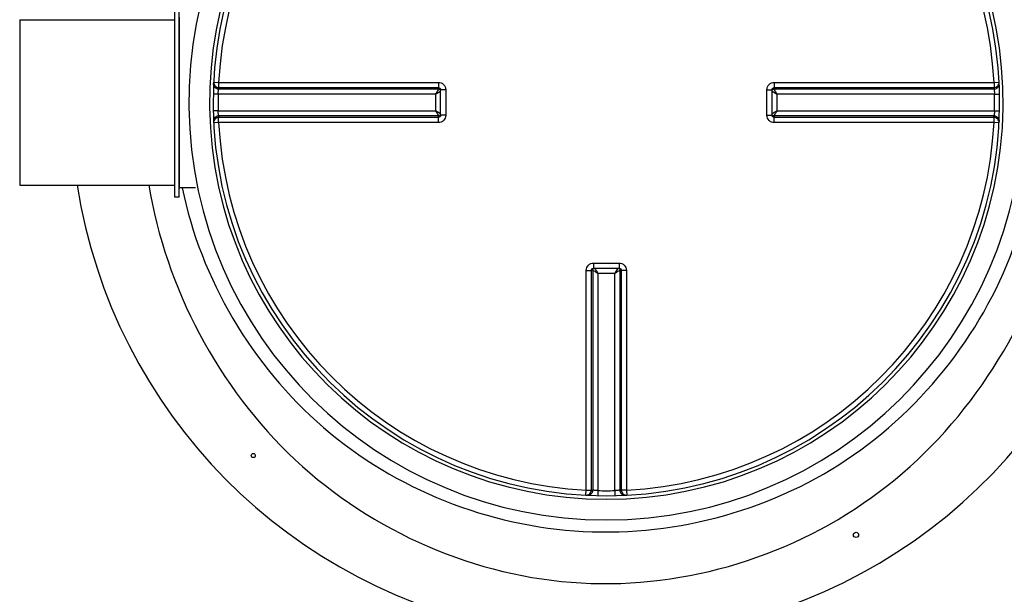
# Model space of a CAD drawing. Header units: millimetres. Extents: x 0 to 297, y 0 to 210.
# Tile 5 of 26: x 143.73 to 153.24, y 107.29 to 112.84. Entities that reach past the tile are written whole.
import ezdxf

# ---------------------------------------------------------------- set-up
doc = ezdxf.new("R2010")
doc.units = ezdxf.units.MM
doc.header["$LTSCALE"] = 16.335
doc.layers.get('0').update_dxf_attribs({"linetype": 'CONTINUOUS'})
doc.layers.add('AXES_REF', color=7, linetype='CONTINUOUS')

msp = doc.modelspace()

# ---------------------------------------------------------------- linework, layer by layer
at = {"color": 7, "linetype": 'Continuous'}
for p, q in [((145.2259, 111.123), (145.2259, 112.953)), ((145.2659, 111.123), (145.2659, 112.953)), ((147.7926, 112.1634), (147.7927, 112.1616)), ((147.7927, 111.9144), (147.7927, 112.1616)), ((150.996, 112.1616), (150.9961, 112.1634)), ((150.996, 111.9144), (150.996, 112.1616)), ((147.7927, 111.9144), (147.7926, 111.9125)), ((150.9961, 111.9125), (150.996, 111.9144)), ((145.2659, 111.123), (145.2259, 111.123)), ((145.4239, 111.213), (145.2709, 111.213)), ((149.2689, 110.4362), (149.2708, 110.4363)), ((149.2708, 110.4363), (149.518, 110.4363)), ((149.518, 110.4363), (149.5198, 110.4362))]:
    msp.add_line(p, q, dxfattribs=at)
at = {"color": 9, "linetype": 'Continuous'}
for p, q in [((145.2709, 111.213), (145.2709, 112.863)), ((145.5995, 112.2347), (145.6481, 112.2322)), ((145.6481, 112.2322), (147.7722, 112.2322)), ((145.6492, 112.1825), (147.7726, 112.1825)), ((147.7739, 112.1689), (147.7726, 112.1825)), ((147.7739, 112.1689), (147.7737, 112.1685)), ((151.0161, 112.1825), (151.0149, 112.1689)), ((151.0149, 112.1689), (151.0151, 112.1685)), ((151.0161, 112.1825), (153.1395, 112.1825)), ((151.0166, 112.2322), (153.1406, 112.2322)), ((153.1406, 112.2322), (153.1893, 112.2347)), ((145.6439, 112.1188), (145.5953, 112.1199)), ((147.7444, 112.1188), (145.6439, 112.1188)), ((145.6485, 112.1685), (147.7737, 112.1685)), ((147.7444, 112.1188), (147.7444, 111.9571)), ((147.8422, 112.1616), (147.7927, 112.1616)), ((147.8422, 112.1616), (147.8422, 111.9143)), ((150.9466, 112.1616), (150.996, 112.1616)), ((150.9466, 111.9143), (150.9466, 112.1616)), ((150.996, 112.1481), (151.0444, 112.1188)), ((151.0151, 112.1685), (153.1402, 112.1685)), ((151.0444, 111.9571), (151.0444, 112.1188)), ((153.1448, 112.1188), (151.0444, 112.1188)), ((153.1448, 112.1188), (153.1565, 112.1191)), ((153.1565, 112.1191), (153.1935, 112.1199)), ((145.6322, 111.9569), (145.5953, 111.956)), ((145.6439, 111.9571), (145.6322, 111.9569)), ((145.6439, 111.9571), (147.7444, 111.9571)), ((147.7737, 111.9075), (145.6485, 111.9075)), ((147.7726, 111.8935), (145.6492, 111.8935)), ((147.7927, 111.9279), (147.7444, 111.9571)), ((147.7726, 111.8935), (147.7739, 111.907)), ((147.7737, 111.9075), (147.7739, 111.907)), ((147.8422, 111.9143), (147.7927, 111.9144)), ((150.9466, 111.9143), (150.996, 111.9144)), ((151.0149, 111.907), (151.0151, 111.9075)), ((151.0149, 111.907), (151.0161, 111.8935)), ((153.1402, 111.9075), (151.0151, 111.9075)), ((153.1395, 111.8935), (151.0161, 111.8935)), ((151.0444, 111.9571), (153.1448, 111.9571)), ((153.1448, 111.9571), (153.1935, 111.956)), ((145.6481, 111.8438), (145.5995, 111.8413)), ((147.7722, 111.8438), (145.6481, 111.8438)), ((153.1406, 111.8438), (151.0166, 111.8438)), ((153.1893, 111.8413), (153.1406, 111.8438)), ((149.2707, 110.4858), (149.2708, 110.4363)), ((149.2707, 110.4858), (149.3944, 110.4858)), ((149.3944, 110.4858), (149.518, 110.4858)), ((149.518, 110.4858), (149.518, 110.4363)), ((149.2002, 108.2917), (149.2002, 110.4158)), ((149.2634, 110.4175), (149.2499, 110.4163)), ((149.2499, 108.2928), (149.2499, 110.4163)), ((149.2634, 110.4175), (149.2639, 110.4173)), ((149.2639, 110.4173), (149.2639, 108.2921)), ((149.3135, 110.388), (149.3135, 108.2876)), ((149.3135, 110.388), (149.4752, 110.388)), ((149.5045, 110.4363), (149.4752, 110.388)), ((149.4752, 108.2876), (149.4752, 110.388)), ((149.5253, 110.4175), (149.5248, 110.4173)), ((149.5248, 110.4173), (149.5248, 108.2921)), ((149.5389, 110.4163), (149.5253, 110.4175)), ((149.5389, 110.4163), (149.5389, 108.2928)), ((149.5886, 110.4158), (149.5886, 108.2917)), ((149.1977, 108.2431), (149.2002, 108.2917)), ((149.3135, 108.2876), (149.3124, 108.2389)), ((149.4752, 108.2876), (149.4755, 108.2758)), ((149.4755, 108.2758), (149.4763, 108.2389)), ((149.5886, 108.2917), (149.5911, 108.2431))]:
    msp.add_line(p, q, dxfattribs=at)
for centre, radius, start, end in [((149.3944, 112.038), 4.034, 91.42054, 88.57951), ((149.3944, 112.038), 3.8341, 91.49468, 88.50514), ((149.3944, 112.038), 3.7513, 92.96745, 177.03255), ((149.3944, 112.038), 3.7513, 2.96745, 87.03255), ((145.6488, 112.2191), 0.0507, 252.11225, 269.72376), ((149.3941, 111.9883), 3.7499, 177.03191, 177.24676), ((149.3947, 111.9883), 3.7499, 2.75324, 2.96809), ((153.14, 112.2191), 0.0507, 270.27624, 287.88776), ((149.3922, 112.038), 3.7491, 178.76416, 181.23584), ((149.3965, 112.038), 3.7491, 358.76416, 1.23584), ((145.6488, 111.8568), 0.0507, 90.27624, 107.88776), ((149.3941, 112.0876), 3.7499, 182.75324, 182.96809), ((149.3947, 112.0876), 3.7499, 357.03191, 357.24676), ((153.14, 111.8568), 0.0507, 72.11225, 89.72376), ((149.3944, 112.038), 3.7513, 182.96745, 267.03255), ((149.3944, 112.038), 3.7513, 272.96745, 357.03255), ((149.444, 112.0377), 3.7499, 267.03191, 267.24676), ((149.2132, 108.2924), 0.0507, 342.11224, 359.72376), ((149.3944, 112.0355), 3.7489, 268.76404, 269.99998), ((149.3944, 112.0355), 3.7489, 270.00002, 271.23596), ((149.3447, 112.0377), 3.7499, 272.75324, 272.96809), ((149.5755, 108.2924), 0.0507, 180.27624, 197.88776)]:
    msp.add_arc(centre, radius, start, end, dxfattribs=at)
at = {"color": 7, "linetype": 'Continuous'}
for centre, radius, start, end in [((149.3944, 112.038), 3.8, 91.5084, 88.4916), ((149.3944, 112.038), 5.175, 188.89435, 332.03873), ((145.2709, 111.208), 0.005, 90, 180)]:
    msp.add_arc(centre, radius, start, end, dxfattribs=at)
at = {"color": 9, "linetype": 'Continuous'}
for points, knots in [([(145.6332, 112.1709), (145.6231, 112.1742), (145.6045, 112.1877), (145.5983, 112.2099), (145.5988, 112.2205)], [0, 0, 0, 0, 0.501137, 1, 1, 1, 1]), ([(145.5995, 112.2347), (145.5988, 112.2217), (145.6088, 112.1938), (145.6361, 112.1826), (145.6492, 112.1825)], [0, 0, 0, 0, 0.498597, 1, 1, 1, 1]), ([(145.6481, 112.2322), (145.6481, 112.2211), (145.6488, 112.2047), (145.6481, 112.1879), (145.6492, 112.1825)], [0, 0, 0, 0, 0.66664, 1, 1, 1, 1]), ([(147.7722, 112.2322), (147.7901, 112.2322), (147.8274, 112.2169), (147.8422, 112.1796), (147.8422, 112.1616)], [0, 0, 0, 0, 0.499795, 1, 1, 1, 1]), ([(147.7722, 112.2322), (147.7722, 112.2211), (147.7725, 112.2046), (147.7722, 112.188), (147.7726, 112.1825)], [0, 0, 0, 0, 0.666848, 1, 1, 1, 1]), ([(147.7726, 112.1825), (147.7776, 112.1825), (147.7878, 112.1782), (147.7922, 112.1683), (147.7926, 112.1634)], [0, 0, 0, 0, 0.504934, 1, 1, 1, 1]), ([(147.7739, 112.1689), (147.7779, 112.1689), (147.7862, 112.1664), (147.7914, 112.1594), (147.7927, 112.1556)], [0, 0, 0, 0, 0.500961, 1, 1, 1, 1]), ([(150.9466, 112.1616), (150.9466, 112.1796), (150.9613, 112.2169), (150.9987, 112.2322), (151.0166, 112.2322)], [0, 0, 0, 0, 0.500203, 1, 1, 1, 1]), ([(150.996, 112.1556), (150.9974, 112.1594), (151.0026, 112.1664), (151.0108, 112.1689), (151.0149, 112.1689)], [0, 0, 0, 0, 0.498086, 1, 1, 1, 1]), ([(150.9961, 112.1634), (150.9966, 112.1683), (151.0009, 112.1782), (151.0111, 112.1825), (151.0161, 112.1825)], [0, 0, 0, 0, 0.494602, 1, 1, 1, 1]), ([(151.0166, 112.2322), (151.0166, 112.2211), (151.0163, 112.2046), (151.0166, 112.188), (151.0161, 112.1825)], [0, 0, 0, 0, 0.666848, 1, 1, 1, 1]), ([(153.1395, 112.1825), (153.1526, 112.1826), (153.1799, 112.1938), (153.19, 112.2217), (153.1893, 112.2347)], [0, 0, 0, 0, 0.501403, 1, 1, 1, 1]), ([(153.1406, 112.2322), (153.1406, 112.2211), (153.1399, 112.2047), (153.1406, 112.1879), (153.1395, 112.1825)], [0, 0, 0, 0, 0.66664, 1, 1, 1, 1]), ([(153.1555, 112.1709), (153.1657, 112.1742), (153.1843, 112.1877), (153.1905, 112.2099), (153.19, 112.2205)], [0, 0, 0, 0, 0.501137, 1, 1, 1, 1]), ([(145.6439, 112.1188), (145.6444, 112.1299), (145.6461, 112.1463), (145.6469, 112.1631), (145.6485, 112.1685)], [0, 0, 0, 0, 0.665722, 1, 1, 1, 1]), ([(147.7737, 112.1685), (147.7706, 112.1624), (147.7604, 112.146), (147.7508, 112.1294), (147.7444, 112.1188)], [0, 0, 0, 0, 0.356419, 1, 1, 1, 1]), ([(147.7444, 112.1188), (147.7496, 112.122), (147.7657, 112.1317), (147.7819, 112.1413), (147.7927, 112.1481)], [0, 0, 0, 0, 0.323046, 1, 1, 1, 1]), ([(147.7737, 112.1685), (147.7779, 112.1684), (147.7864, 112.1655), (147.7915, 112.1579), (147.7927, 112.1539)], [0, 0, 0, 0, 0.499642, 1, 1, 1, 1]), ([(150.996, 112.1539), (150.9972, 112.1579), (151.0023, 112.1655), (151.0109, 112.1684), (151.0151, 112.1685)], [0, 0, 0, 0, 0.500357, 1, 1, 1, 1]), ([(151.0444, 112.1188), (151.038, 112.1294), (151.0284, 112.146), (151.0182, 112.1624), (151.0151, 112.1685)], [0, 0, 0, 0, 0.64358, 1, 1, 1, 1]), ([(153.1402, 112.1685), (153.1418, 112.1631), (153.1426, 112.1463), (153.1443, 112.1299), (153.1448, 112.1188)], [0, 0, 0, 0, 0.334281, 1, 1, 1, 1]), ([(145.6332, 111.9051), (145.6231, 111.9018), (145.6045, 111.8882), (145.5983, 111.8661), (145.5988, 111.8555)], [0, 0, 0, 0, 0.501137, 1, 1, 1, 1]), ([(145.6492, 111.8935), (145.6361, 111.8934), (145.6088, 111.8821), (145.5988, 111.8543), (145.5995, 111.8413)], [0, 0, 0, 0, 0.501403, 1, 1, 1, 1]), ([(145.6485, 111.9075), (145.6469, 111.9128), (145.6461, 111.9296), (145.6444, 111.9461), (145.6439, 111.9571)], [0, 0, 0, 0, 0.334281, 1, 1, 1, 1]), ([(145.6481, 111.8438), (145.6481, 111.8548), (145.6488, 111.8713), (145.6481, 111.8881), (145.6492, 111.8935)], [0, 0, 0, 0, 0.66664, 1, 1, 1, 1]), ([(147.7444, 111.9571), (147.7508, 111.9465), (147.7604, 111.9299), (147.7706, 111.9136), (147.7737, 111.9075)], [0, 0, 0, 0, 0.643574, 1, 1, 1, 1]), ([(147.8422, 111.9143), (147.8422, 111.8964), (147.8274, 111.859), (147.7901, 111.8438), (147.7722, 111.8438)], [0, 0, 0, 0, 0.500203, 1, 1, 1, 1]), ([(147.7722, 111.8438), (147.7722, 111.8548), (147.7725, 111.8714), (147.7722, 111.888), (147.7726, 111.8935)], [0, 0, 0, 0, 0.666848, 1, 1, 1, 1]), ([(147.7926, 111.9125), (147.7922, 111.9077), (147.7878, 111.8978), (147.7776, 111.8935), (147.7726, 111.8935)], [0, 0, 0, 0, 0.494602, 1, 1, 1, 1]), ([(147.7737, 111.9075), (147.7779, 111.9076), (147.7864, 111.9105), (147.7915, 111.918), (147.7927, 111.9221)], [0, 0, 0, 0, 0.499642, 1, 1, 1, 1]), ([(147.7739, 111.907), (147.7779, 111.907), (147.7862, 111.9096), (147.7914, 111.9165), (147.7927, 111.9203)], [0, 0, 0, 0, 0.500961, 1, 1, 1, 1]), ([(151.0166, 111.8438), (150.9987, 111.8438), (150.9613, 111.859), (150.9466, 111.8964), (150.9466, 111.9143)], [0, 0, 0, 0, 0.499795, 1, 1, 1, 1]), ([(151.0444, 111.9571), (151.0391, 111.954), (151.023, 111.9443), (151.0068, 111.9347), (150.996, 111.9279)], [0, 0, 0, 0, 0.323046, 1, 1, 1, 1]), ([(151.0151, 111.9075), (151.0109, 111.9076), (151.0023, 111.9105), (150.9972, 111.918), (150.996, 111.9221)], [0, 0, 0, 0, 0.499642, 1, 1, 1, 1]), ([(151.0149, 111.907), (151.0109, 111.907), (151.0026, 111.9096), (150.9974, 111.9165), (150.996, 111.9203)], [0, 0, 0, 0, 0.500961, 1, 1, 1, 1]), ([(151.0161, 111.8935), (151.0111, 111.8935), (151.0009, 111.8978), (150.9966, 111.9077), (150.9961, 111.9125)], [0, 0, 0, 0, 0.504934, 1, 1, 1, 1]), ([(151.0151, 111.9075), (151.0182, 111.9136), (151.0284, 111.9299), (151.038, 111.9465), (151.0444, 111.9571)], [0, 0, 0, 0, 0.356419, 1, 1, 1, 1]), ([(151.0166, 111.8438), (151.0166, 111.8548), (151.0163, 111.8714), (151.0166, 111.888), (151.0161, 111.8935)], [0, 0, 0, 0, 0.666848, 1, 1, 1, 1]), ([(153.1406, 111.8438), (153.1406, 111.8548), (153.1399, 111.8713), (153.1406, 111.8881), (153.1395, 111.8935)], [0, 0, 0, 0, 0.66664, 1, 1, 1, 1]), ([(153.1893, 111.8413), (153.19, 111.8543), (153.1799, 111.8821), (153.1526, 111.8934), (153.1395, 111.8935)], [0, 0, 0, 0, 0.498597, 1, 1, 1, 1]), ([(153.1448, 111.9571), (153.1443, 111.9461), (153.1426, 111.9296), (153.1418, 111.9128), (153.1402, 111.9075)], [0, 0, 0, 0, 0.665722, 1, 1, 1, 1]), ([(153.1555, 111.9051), (153.1657, 111.9018), (153.1843, 111.8882), (153.1905, 111.8661), (153.19, 111.8555)], [0, 0, 0, 0, 0.501137, 1, 1, 1, 1]), ([(144.9727, 111.2378), (145.1394, 110.2498), (146.1408, 108.3196), (149.1306, 107.0169), (152.2501, 107.979), (153.4455, 109.7991), (153.7109, 110.7627)], [0, 0, 0, 0, 0.249899, 0.500006, 0.750719, 1, 1, 1, 1]), ([(145.2962, 111.2127), (145.4757, 110.3351), (146.4642, 108.6491), (149.1589, 107.5859), (151.9487, 108.3619), (153.1091, 109.9337), (153.3809, 110.785)], [0, 0, 0, 0, 0.249144, 0.499861, 0.751464, 1, 1, 1, 1]), ([(149.2002, 110.4158), (149.2002, 110.4337), (149.2154, 110.471), (149.2528, 110.4858), (149.2707, 110.4858)], [0, 0, 0, 0, 0.499795, 1, 1, 1, 1]), ([(149.518, 110.4858), (149.536, 110.4858), (149.5733, 110.471), (149.5886, 110.4337), (149.5886, 110.4158)], [0, 0, 0, 0, 0.500203, 1, 1, 1, 1]), ([(149.2002, 110.4158), (149.2112, 110.4158), (149.2278, 110.4161), (149.2444, 110.4158), (149.2499, 110.4163)], [0, 0, 0, 0, 0.666848, 1, 1, 1, 1]), ([(149.2499, 110.4163), (149.2499, 110.4212), (149.2541, 110.4314), (149.264, 110.4358), (149.2689, 110.4362)], [0, 0, 0, 0, 0.504934, 1, 1, 1, 1]), ([(149.2634, 110.4175), (149.2634, 110.4215), (149.266, 110.4298), (149.2729, 110.435), (149.2767, 110.4363)], [0, 0, 0, 0, 0.500961, 1, 1, 1, 1]), ([(149.2639, 110.4173), (149.264, 110.4215), (149.2669, 110.4301), (149.2744, 110.4351), (149.2785, 110.4363)], [0, 0, 0, 0, 0.499642, 1, 1, 1, 1]), ([(149.2639, 110.4173), (149.27, 110.4142), (149.2863, 110.404), (149.3029, 110.3944), (149.3135, 110.388)], [0, 0, 0, 0, 0.356419, 1, 1, 1, 1]), ([(149.3135, 110.388), (149.3104, 110.3932), (149.3007, 110.4093), (149.2911, 110.4255), (149.2843, 110.4363)], [0, 0, 0, 0, 0.323046, 1, 1, 1, 1]), ([(149.4752, 110.388), (149.4858, 110.3944), (149.5024, 110.404), (149.5187, 110.4142), (149.5248, 110.4173)], [0, 0, 0, 0, 0.64358, 1, 1, 1, 1]), ([(149.5103, 110.4363), (149.5143, 110.4351), (149.5218, 110.4301), (149.5248, 110.4215), (149.5248, 110.4173)], [0, 0, 0, 0, 0.500357, 1, 1, 1, 1]), ([(149.512, 110.4363), (149.5158, 110.435), (149.5228, 110.4298), (149.5253, 110.4215), (149.5253, 110.4175)], [0, 0, 0, 0, 0.498086, 1, 1, 1, 1]), ([(149.5198, 110.4362), (149.5247, 110.4358), (149.5346, 110.4314), (149.5389, 110.4212), (149.5389, 110.4163)], [0, 0, 0, 0, 0.494599, 1, 1, 1, 1]), ([(149.5886, 110.4158), (149.5775, 110.4158), (149.561, 110.4161), (149.5444, 110.4158), (149.5389, 110.4163)], [0, 0, 0, 0, 0.666848, 1, 1, 1, 1]), ([(149.1977, 108.2431), (149.2107, 108.2424), (149.2385, 108.2524), (149.2498, 108.2797), (149.2499, 108.2928)], [0, 0, 0, 0, 0.498597, 1, 1, 1, 1]), ([(149.2002, 108.2917), (149.2112, 108.2917), (149.2277, 108.2924), (149.2444, 108.2917), (149.2499, 108.2928)], [0, 0, 0, 0, 0.66664, 1, 1, 1, 1]), ([(149.2615, 108.2768), (149.2582, 108.2667), (149.2446, 108.2481), (149.2225, 108.2419), (149.2119, 108.2424)], [0, 0, 0, 0, 0.501137, 1, 1, 1, 1]), ([(149.3135, 108.2876), (149.3025, 108.288), (149.286, 108.2897), (149.2692, 108.2905), (149.2639, 108.2921)], [0, 0, 0, 0, 0.665718, 1, 1, 1, 1]), ([(149.5248, 108.2921), (149.5195, 108.2905), (149.5027, 108.2897), (149.4863, 108.288), (149.4752, 108.2876)], [0, 0, 0, 0, 0.334282, 1, 1, 1, 1]), ([(149.5273, 108.2768), (149.5306, 108.2667), (149.5441, 108.2481), (149.5663, 108.2419), (149.5769, 108.2424)], [0, 0, 0, 0, 0.501137, 1, 1, 1, 1]), ([(149.5886, 108.2917), (149.5775, 108.2917), (149.5611, 108.2924), (149.5443, 108.2917), (149.5389, 108.2928)], [0, 0, 0, 0, 0.66664, 1, 1, 1, 1]), ([(149.5389, 108.2928), (149.5389, 108.2797), (149.5502, 108.2524), (149.5781, 108.2424), (149.5911, 108.2431)], [0, 0, 0, 0, 0.501403, 1, 1, 1, 1])]:
    msp.add_open_spline(points, degree=3, knots=knots, dxfattribs=at)
at = {"layer": 'AXES_REF', "color": 7, "linetype": 'Continuous'}
for p, q in [((143.7259, 112.838), (143.7259, 111.238)), ((143.7259, 112.838), (145.2259, 112.838)), ((143.7259, 111.238), (145.2259, 111.238))]:
    msp.add_line(p, q, dxfattribs=at)
for centre, radius in [((145.9826, 108.6262), 0.02), ((151.8069, 107.8594), 0.025)]:
    msp.add_circle(centre, radius, dxfattribs=at)

doc.saveas('drawing.dxf')
